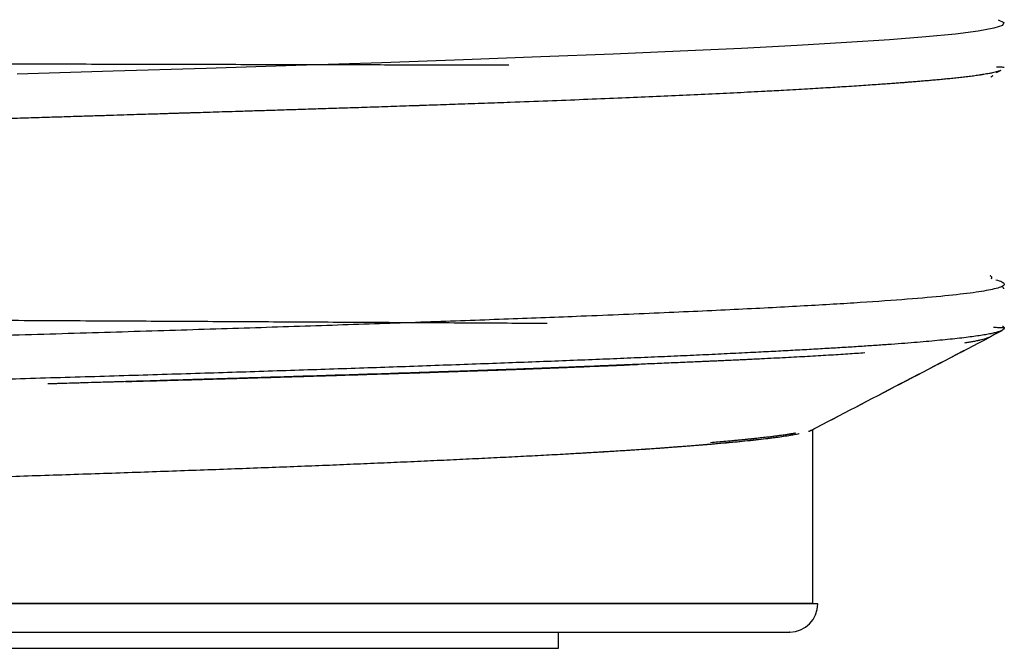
# Model space of a CAD drawing. Header units: millimetres. Extents: x 8 to 730, y 12 to 365.
# Tile 44 of 48: x 696.17 to 703.06, y 301.7 to 306.1. Entities that reach past the tile are written whole.
import ezdxf

# ---------------------------------------------------------------- set-up
doc = ezdxf.new("R2010")
doc.units = ezdxf.units.MM

msp = doc.modelspace()

# ---------------------------------------------------------------- linework, layer by layer
at = {"color": 7, "linetype": 'Continuous', "lineweight": 30}
for p, q in [((703.0066, 305.7277), (703.0377, 305.7439)), ((702.9794, 303.8905), (703.0449, 303.9247)), ((702.9589, 303.8783), (702.9626, 303.8803)), ((702.9688, 303.8835), (702.9656, 303.8812)), ((702.9697, 303.8844), (702.9902, 303.8973)), ((702.9801, 303.8909), (702.9895, 303.8972)), ((701.7219, 302.0156), (701.7219, 303.2323)), ((701.7219, 302.0156), (701.7219, 303.2323)), ((701.7565, 302.0127), (683.5274, 302.0127)), ((701.7219, 302.0156), (683.5619, 302.0156)), ((692.6276, 302.0156), (701.7219, 302.0156)), ((701.7219, 302.0127), (701.7219, 302.0156)), ((699.9419, 301.7018), (699.9419, 301.8156)), ((692.5302, 301.7018), (699.9419, 301.7018))]:
    msp.add_line(p, q, dxfattribs=at)
at = {"color": 7, "linetype": 'Continuous', "lineweight": 30, "flags": 128}
msp.add_lwpolyline([(703.0179, 306.0964), (703.0579, 306.0764), (703.0479, 306.0564), (702.988, 306.0364), (702.8783, 306.0163), (702.7195, 305.9963), (702.5123, 305.9763), (702.2576, 305.9562), (701.9568, 305.9362), (701.6113, 305.9162), (701.2227, 305.8961), (700.7928, 305.8761), (700.3239, 305.856), (699.818, 305.836), (699.2777, 305.816), (698.7055, 305.7959), (698.1041, 305.7759), (697.4766, 305.7558), (696.8258, 305.7358), (696.155, 305.7157)], dxfattribs=at)
at = {"color": 7, "linetype": 'Continuous', "lineweight": 30}
msp.add_arc((701.5594, 302.0127), 0.1971, 270, 0, dxfattribs=at)
for points, knots in [([(699.5936, 305.7776), (699.5766, 305.7777), (699.4783, 305.7779), (699.2923, 305.7784), (699.0407, 305.779), (698.7884, 305.7796), (698.5367, 305.7802), (698.2807, 305.7808), (698.0207, 305.7814), (697.7517, 305.782), (697.4736, 305.7826), (697.1866, 305.7833), (696.8963, 305.7839), (696.6031, 305.7845), (696.3073, 305.7852), (695.9916, 305.7859), (695.6558, 305.7866), (695.2997, 305.7874), (694.9419, 305.7881), (694.5807, 305.7889), (694.2166, 305.7897), (693.8499, 305.7905), (693.4834, 305.7913), (693.1176, 305.7921), (692.7551, 305.7929), (692.3963, 305.7937), (692.0417, 305.7945), (691.6893, 305.7953), (691.3376, 305.7961), (690.987, 305.7969), (690.6379, 305.7977), (690.2928, 305.7986), (689.952, 305.7994), (689.6179, 305.8002), (689.2907, 305.801), (688.9707, 305.8019), (688.6561, 305.8027), (688.3454, 305.8035), (688.0389, 305.8044), (687.737, 305.8052), (687.4417, 305.8061), (687.1534, 305.8069), (686.8739, 305.8078), (686.6033, 305.8086), (686.3415, 305.8095), (686.0871, 305.8104), (685.8388, 305.8112), (685.5969, 305.8121), (685.3617, 305.813), (685.1346, 305.8138), (684.9159, 305.8147), (684.7069, 305.8156), (684.5074, 305.8165), (684.3175, 305.8174), (684.1358, 305.8183), (683.9547, 305.8192), (683.7754, 305.8202), (683.5995, 305.8212), (683.4345, 305.8222), (683.2803, 305.8232), (683.1369, 305.8242), (683.0044, 305.8253), (682.8826, 305.8263), (682.7714, 305.8273), (682.6709, 305.8284), (682.5809, 305.8294), (682.5013, 305.8305), (682.4319, 305.8315), (682.3727, 305.8326), (682.3236, 305.8336), (682.2843, 305.8347), (682.2534, 305.8358), (682.2322, 305.837), (682.2223, 305.8382), (682.2244, 305.8395), (682.2381, 305.8407), (682.2632, 305.842), (682.2993, 305.8432), (682.3462, 305.8445), (682.4035, 305.8457), (682.4709, 305.847), (682.5481, 305.8483), (682.6347, 305.8495), (682.7304, 305.8508), (682.8348, 305.8521), (682.9476, 305.8534), (683.0686, 305.8547), (683.197, 305.856), (683.3333, 305.8573), (683.4514, 305.8584), (683.527, 305.8591), (683.5519, 305.8593)], [0, 0, 0, 0, 0.0023695, 0.0136546, 0.0248989, 0.0354635, 0.0459919, 0.0564842, 0.0669403, 0.0773603, 0.0883722, 0.0993435, 0.110274, 0.1211639, 0.1320131, 0.1428216, 0.1555079, 0.1681376, 0.1807108, 0.1932276, 0.2059138, 0.2185415, 0.2311106, 0.2436211, 0.256073, 0.2682457, 0.2803618, 0.2924214, 0.3044245, 0.3165878, 0.3286925, 0.3407387, 0.3527262, 0.3646552, 0.3763142, 0.3879167, 0.3994627, 0.4109522, 0.4225926, 0.4341743, 0.4456975, 0.4571621, 0.4685682, 0.4797135, 0.4908024, 0.5018348, 0.5128107, 0.523928, 0.5349868, 0.5459871, 0.5569287, 0.5678118, 0.5784435, 0.5890188, 0.5995375, 0.6099998, 0.62182, 0.6335672, 0.6452415, 0.6568429, 0.6683712, 0.6798267, 0.6912091, 0.7025186, 0.7137552, 0.7249188, 0.7360094, 0.7470271, 0.7579718, 0.7688435, 0.7796423, 0.7903682, 0.8025368, 0.8146102, 0.8265882, 0.838471, 0.8502584, 0.8619506, 0.8735475, 0.8850491, 0.8964554, 0.9077664, 0.9189821, 0.9301025, 0.9411277, 0.9520575, 0.9628921, 0.9736313, 0.9842753, 0.994824, 1, 1, 1, 1]), ([(703.0602, 305.7627), (703.0587, 305.7629), (703.0558, 305.7633), (703.0377, 305.7638), (703.0168, 305.7642), (703.0072, 305.7643)], [0, 0, 0, 0, 0.351156, 0.701153, 1, 1, 1, 1]), ([(703.0376, 305.7441), (703.0348, 305.7426), (703.0282, 305.7393), (703.014, 305.7345), (702.9965, 305.7295), (702.9773, 305.7249), (702.9517, 305.7195), (702.929, 305.7155), (702.9121, 305.7127), (702.9067, 305.7118), (702.901, 305.7109), (702.8952, 305.71), (702.8893, 305.7091), (702.8733, 305.7067), (702.8462, 305.7029), (702.8061, 305.6978), (702.7649, 305.693), (702.7231, 305.6884), (702.6812, 305.684), (702.6396, 305.68), (702.5991, 305.6762), (702.56, 305.6727), (702.5228, 305.6695), (702.4875, 305.6665), (702.4579, 305.6641), (702.434, 305.6622), (702.4154, 305.6607), (702.3979, 305.6593), (702.3816, 305.6581), (702.3601, 305.6564), (702.3316, 305.6542), (702.2939, 305.6514), (702.2513, 305.6482), (702.2035, 305.6448), (702.1503, 305.641), (702.0913, 305.637), (702.0262, 305.6326), (701.96, 305.6284), (701.8937, 305.6242), (701.828, 305.6201), (701.7576, 305.6159), (701.6823, 305.6114), (701.6019, 305.6068), (701.5242, 305.6025), (701.4513, 305.5985), (701.3448, 305.5928), (701.1942, 305.5851), (700.9943, 305.5753), (700.7882, 305.5658), (700.5763, 305.5564), (700.3538, 305.547), (700.1184, 305.5374), (699.8677, 305.5277), (699.6356, 305.519), (699.4256, 305.5114), (699.2484, 305.5051), (699.1055, 305.5002), (699.0211, 305.4973), (698.9896, 305.4962), (698.9797, 305.4959), (698.9699, 305.4956), (698.96, 305.4952), (698.9501, 305.4949), (698.8867, 305.4928), (698.7718, 305.4889), (698.6069, 305.4835), (698.4494, 305.4783), (698.2999, 305.4735), (698.1586, 305.469), (698.0259, 305.4648), (697.903, 305.4609), (697.7898, 305.4574), (697.6866, 305.4542), (697.5927, 305.4513), (697.5111, 305.4487), (697.4412, 305.4466), (697.3953, 305.4451), (697.3677, 305.4443), (697.3559, 305.4439), (697.3445, 305.4436), (697.3335, 305.4432), (697.3229, 305.4429), (697.3127, 305.4426), (697.3048, 305.4423), (697.2969, 305.4421), (697.2866, 305.4418), (697.2666, 305.4411), (697.2354, 305.4401), (697.1913, 305.4387), (697.1357, 305.437), (697.0684, 305.4349), (696.9893, 305.4324), (696.9004, 305.4296), (696.8022, 305.4265), (696.6948, 305.4232), (696.5765, 305.4195), (696.4472, 305.4156), (696.3066, 305.4113), (696.1547, 305.4067), (695.9913, 305.4017), (695.8172, 305.3965), (695.6323, 305.391), (695.4452, 305.3854), (695.3105, 305.3815), (695.2352, 305.3792), (695.2147, 305.3786), (695.1969, 305.3781), (695.1791, 305.3776), (695.1079, 305.3755), (694.9845, 305.3719), (694.7901, 305.3662), (694.5806, 305.3601), (694.357, 305.3537), (694.1406, 305.3475), (693.9316, 305.3416), (693.73, 305.3359), (693.5473, 305.3308), (693.3827, 305.3262), (693.2355, 305.3221), (693.0904, 305.318), (692.9424, 305.314), (692.7869, 305.3097), (692.6222, 305.3052), (692.4573, 305.3007), (692.2929, 305.2962), (692.1367, 305.292), (692.0236, 305.2889), (691.9527, 305.287), (691.9195, 305.2861), (691.884, 305.2852), (691.8491, 305.2842), (691.7816, 305.2824), (691.6848, 305.2798), (691.5618, 305.2765), (691.4488, 305.2734), (691.3459, 305.2706), (691.2513, 305.268), (691.1656, 305.2657), (691.0891, 305.2636), (691.0237, 305.2618), (690.9694, 305.2603), (690.9263, 305.2592), (690.897, 305.2584), (690.8707, 305.2576), (690.8396, 305.2568), (690.7971, 305.2556), (690.7505, 305.2543), (690.6586, 305.2518), (690.5005, 305.2474), (690.3177, 305.2422), (690.1964, 305.2388), (690.1561, 305.2376)], [0, 0, 0, 0, 0.008537, 0.020352, 0.029449, 0.038911, 0.048739, 0.062272, 0.064091, 0.065922, 0.067763, 0.069615, 0.071478, 0.073352, 0.084496, 0.095081, 0.105107, 0.114574, 0.123481, 0.131829, 0.139618, 0.146708, 0.153261, 0.159277, 0.164755, 0.167923, 0.170879, 0.173623, 0.176154, 0.178473, 0.18346, 0.188998, 0.195088, 0.201731, 0.208925, 0.216671, 0.22497, 0.233819, 0.24116, 0.248841, 0.256862, 0.265224, 0.273927, 0.282969, 0.289783, 0.296437, 0.315295, 0.333927, 0.352332, 0.370512, 0.388466, 0.407547, 0.426883, 0.446473, 0.459542, 0.472723, 0.484413, 0.489585, 0.490263, 0.490942, 0.491621, 0.4923, 0.49298, 0.49366, 0.505372, 0.516443, 0.526872, 0.536659, 0.545804, 0.554306, 0.562167, 0.569247, 0.57571, 0.581556, 0.586785, 0.590876, 0.594489, 0.595234, 0.595955, 0.596653, 0.597326, 0.597975, 0.5986, 0.599201, 0.599412, 0.600054, 0.601087, 0.60307, 0.605748, 0.609119, 0.613184, 0.617943, 0.623395, 0.629158, 0.635535, 0.642525, 0.65013, 0.658348, 0.66718, 0.676626, 0.686685, 0.6972, 0.708311, 0.718582, 0.720038, 0.721044, 0.722048, 0.72305, 0.724049, 0.734057, 0.743825, 0.756658, 0.769052, 0.781008, 0.792525, 0.803604, 0.814244, 0.822586, 0.830638, 0.838399, 0.846385, 0.854896, 0.863887, 0.873358, 0.88191, 0.890819, 0.898955, 0.900472, 0.90245, 0.904396, 0.906308, 0.908188, 0.915478, 0.922224, 0.928428, 0.934088, 0.939205, 0.944039, 0.948261, 0.951872, 0.954872, 0.95726, 0.959038, 0.959729, 0.961628, 0.964213, 0.966798, 0.969381, 0.979518, 0.993202, 1, 1, 1, 1]), ([(702.9794, 305.7047), (702.9789, 305.704), (702.9776, 305.7021), (702.9736, 305.699), (702.9696, 305.6964), (702.9663, 305.6949), (702.9659, 305.6947)], [0, 0, 0, 0, 0.20852, 0.556886, 0.937686, 1, 1, 1, 1]), ([(702.9794, 305.7047), (702.9792, 305.7044), (702.9783, 305.703), (702.9756, 305.7005), (702.9715, 305.6975), (702.9676, 305.6956), (702.9659, 305.6947)], [0, 0, 0, 0, 0.109583, 0.410103, 0.736541, 1, 1, 1, 1]), ([(703.0025, 304.2782), (703.0181, 304.2734), (703.0494, 304.2637), (703.0635, 304.2498), (703.0561, 304.2364), (703.0282, 304.2235), (702.9682, 304.2074), (702.8531, 304.1879), (702.6548, 304.1649), (702.3914, 304.1418), (702.0626, 304.1184), (701.6687, 304.0948), (701.2104, 304.0709), (700.6891, 304.0469), (700.146, 304.0242), (699.5962, 304.003), (699.0521, 303.9832), (698.4739, 303.9634), (697.8636, 303.9433), (697.2235, 303.9231), (696.5563, 303.9028), (695.8646, 303.8823), (695.1515, 303.8617), (694.4205, 303.8409), (693.6749, 303.82), (692.9184, 303.799), (692.1551, 303.7777), (691.389, 303.7564), (690.6244, 303.7349), (689.8656, 303.7133), (689.1173, 303.6915), (688.3838, 303.6695), (687.6707, 303.6474), (686.9793, 303.6252), (686.5459, 303.6104), (686.3286, 303.6029)], [0, 0, 0, 0, 0.0212783, 0.0425565, 0.0617269, 0.0806052, 0.0995973, 0.1331019, 0.1669552, 0.2011571, 0.2357077, 0.2706069, 0.3058547, 0.3414511, 0.3773961, 0.4064063, 0.4356396, 0.465096, 0.4947757, 0.5246785, 0.5548045, 0.5851537, 0.615726, 0.6465215, 0.6775401, 0.7087819, 0.7402469, 0.771935, 0.8038463, 0.8359807, 0.8683383, 0.900919, 0.9337229, 0.9667499, 1, 1, 1, 1]), ([(702.9685, 304.285), (702.9702, 304.2864), (702.9723, 304.2882), (702.9734, 304.2904), (702.9738, 304.2916), (702.974, 304.2928), (702.9739, 304.294), (702.9736, 304.2952), (702.9727, 304.2973), (702.97, 304.3003), (702.9665, 304.3032), (702.9631, 304.3049), (702.9628, 304.3051)], [0, 0, 0, 0, 0.217846, 0.279449, 0.340496, 0.400988, 0.460927, 0.520316, 0.579156, 0.770124, 0.975276, 1, 1, 1, 1]), ([(702.9685, 304.285), (702.9689, 304.2853), (702.9706, 304.2865), (702.9724, 304.2885), (702.9738, 304.2911), (702.9741, 304.2937), (702.9734, 304.2954), (702.973, 304.2963)], [0, 0, 0, 0, 0.072983, 0.315429, 0.551526, 0.781317, 1, 1, 1, 1]), ([(699.8638, 303.9721), (699.8361, 303.9722), (699.7235, 303.9729), (699.5178, 303.9741), (699.2478, 303.9757), (698.9709, 303.9773), (698.6885, 303.9788), (698.4061, 303.9804), (698.1246, 303.9819), (697.8448, 303.9835), (697.5613, 303.985), (697.2746, 303.9865), (696.9791, 303.9881), (696.6749, 303.9897), (696.3623, 303.9914), (696.0475, 303.993), (695.731, 303.9947), (695.4131, 303.9964), (695.1002, 303.998), (694.7928, 303.9997), (694.4913, 304.0013), (694.1898, 304.0029), (693.8886, 304.0045), (693.582, 304.0062), (693.2701, 304.0079), (692.9535, 304.0096), (692.6384, 304.0114), (692.3252, 304.0131), (692.0141, 304.0149), (691.6872, 304.0168), (691.3452, 304.0188), (690.9889, 304.0209), (690.6371, 304.0231), (690.2881, 304.0252), (689.9423, 304.0274), (689.6002, 304.0296), (689.2641, 304.0319), (688.9345, 304.0341), (688.6133, 304.0364), (688.3009, 304.0386), (687.9973, 304.0408), (687.7008, 304.0431), (687.4098, 304.0454), (687.1248, 304.0477), (686.8459, 304.05), (686.5751, 304.0523), (686.3124, 304.0547), (686.0596, 304.0571), (685.8164, 304.0594), (685.583, 304.0618), (685.3577, 304.0641), (685.1394, 304.0665), (684.9282, 304.0689), (684.7244, 304.0714), (684.5291, 304.0738), (684.3425, 304.0763), (684.1654, 304.0788), (683.9978, 304.0812), (683.8394, 304.0837), (683.6891, 304.0862), (683.5405, 304.0888), (683.3947, 304.0915), (683.2529, 304.0944), (683.1212, 304.0972), (682.9993, 304.1001), (682.8872, 304.103), (682.7846, 304.106), (682.6914, 304.1089), (682.6034, 304.112), (682.5219, 304.1153), (682.4482, 304.1187), (682.3855, 304.1221), (682.3336, 304.1256), (682.292, 304.1291), (682.2605, 304.1326), (682.2377, 304.1362), (682.2247, 304.14), (682.2223, 304.144), (682.2305, 304.1481), (682.2488, 304.1521), (682.2767, 304.1562), (682.3136, 304.1603), (682.3605, 304.1646), (682.4178, 304.169), (682.486, 304.1736), (682.5624, 304.1782), (682.6466, 304.1829), (682.7395, 304.1877), (682.8411, 304.1926), (682.9511, 304.1977), (683.0668, 304.2027), (683.1877, 304.2079), (683.3021, 304.2126), (683.3791, 304.2157), (683.4116, 304.217)], [0, 0, 0, 0, 0.00397, 0.016112, 0.028191, 0.040207, 0.052159, 0.064049, 0.075202, 0.086299, 0.097339, 0.108324, 0.119253, 0.130783, 0.142249, 0.153653, 0.164994, 0.176271, 0.187486, 0.198002, 0.208462, 0.218867, 0.229215, 0.239507, 0.250361, 0.261153, 0.271882, 0.282547, 0.29315, 0.303689, 0.31603, 0.328283, 0.340448, 0.352526, 0.364734, 0.376851, 0.388877, 0.400812, 0.412657, 0.424201, 0.435659, 0.447028, 0.458311, 0.469708, 0.481015, 0.492231, 0.503356, 0.51439, 0.52514, 0.535801, 0.546375, 0.556862, 0.567449, 0.577946, 0.588351, 0.598666, 0.608891, 0.618844, 0.62871, 0.638488, 0.648179, 0.659085, 0.669878, 0.680558, 0.691125, 0.701579, 0.71192, 0.722147, 0.732262, 0.743683, 0.754957, 0.766083, 0.777062, 0.787892, 0.798575, 0.809111, 0.820735, 0.832175, 0.843429, 0.854498, 0.865382, 0.87608, 0.886594, 0.897945, 0.909071, 0.919974, 0.930653, 0.941108, 0.951951, 0.962542, 0.972882, 0.982969, 0.992804, 1, 1, 1, 1]), ([(703.0585, 304.215), (703.0575, 304.2166), (703.0554, 304.2201), (703.0519, 304.2251), (703.0487, 304.2296), (703.0467, 304.2322), (703.0459, 304.2333)], [0, 0, 0, 0, 0.250003, 0.535729, 0.820349, 1, 1, 1, 1]), ([(703.0602, 303.94), (703.0595, 303.9377), (703.058, 303.933), (703.0482, 303.9259), (703.0327, 303.9189), (703.0109, 303.9119), (702.9831, 303.9049), (702.9489, 303.8978), (702.9084, 303.8907), (702.8615, 303.8836), (702.8082, 303.8764), (702.7485, 303.8693), (702.6826, 303.8621), (702.6111, 303.8549), (702.5343, 303.8478), (702.4525, 303.8408), (702.3648, 303.8337), (702.2712, 303.8267), (702.1718, 303.8196), (702.0662, 303.8126), (701.9543, 303.8055), (701.8362, 303.7984), (701.7123, 303.7912), (701.5826, 303.7841), (701.4472, 303.7769), (701.301, 303.7694), (701.1433, 303.7616), (700.9737, 303.7536), (700.7973, 303.7455), (700.6142, 303.7374), (700.4245, 303.7293), (700.2273, 303.7212), (700.0228, 303.7131), (699.8108, 303.7049), (699.5924, 303.6966), (699.3679, 303.6884), (699.1373, 303.6801), (698.9042, 303.6718), (698.6689, 303.6637), (698.4318, 303.6556), (698.1897, 303.6476), (697.9428, 303.6395), (697.6913, 303.6314), (697.434, 303.6233), (697.171, 303.6152), (696.9025, 303.607), (696.6298, 303.5987), (696.3533, 303.5905), (696.073, 303.5821), (695.7933, 303.5739), (695.5144, 303.5657), (695.2366, 303.5577), (694.9562, 303.5496), (694.6734, 303.5416), (694.3884, 303.5335), (694.0999, 303.5254), (693.8082, 303.5173), (693.5135, 303.5091), (693.2173, 303.5008), (692.9199, 303.4925), (692.6216, 303.4842), (692.3268, 303.476), (692.0358, 303.4678), (691.7487, 303.4598), (691.4616, 303.4517), (691.1748, 303.4437), (690.8884, 303.4356), (690.6013, 303.4276), (690.3138, 303.4194), (690.0261, 303.4112), (689.7398, 303.4029), (689.4552, 303.3946), (689.1725, 303.3863), (688.8721, 303.3773), (688.5552, 303.3677), (688.2224, 303.3576), (687.8946, 303.3474), (687.5704, 303.3373), (687.2508, 303.327), (686.9362, 303.3167), (686.6277, 303.3063), (686.4283, 303.2994), (686.3286, 303.2959)], [0, 0, 0, 0, 0.010873, 0.021748, 0.032621, 0.043551, 0.054484, 0.065414, 0.076524, 0.087635, 0.098745, 0.109916, 0.121089, 0.13226, 0.143133, 0.154008, 0.164881, 0.175812, 0.186744, 0.197675, 0.208784, 0.219896, 0.231006, 0.242177, 0.25335, 0.264521, 0.276963, 0.289408, 0.30185, 0.314378, 0.326909, 0.339438, 0.352239, 0.365043, 0.377844, 0.390739, 0.403637, 0.416533, 0.428975, 0.44142, 0.453862, 0.46639, 0.478921, 0.49145, 0.504251, 0.517055, 0.529856, 0.542752, 0.55565, 0.568545, 0.580987, 0.593432, 0.605874, 0.618403, 0.630934, 0.643462, 0.656263, 0.669067, 0.681868, 0.694764, 0.707662, 0.720557, 0.732999, 0.745444, 0.757886, 0.770415, 0.782946, 0.795475, 0.808276, 0.82108, 0.833881, 0.846776, 0.859674, 0.87257, 0.8883, 0.90403, 0.919837, 0.935645, 0.951692, 0.96774, 0.98387, 1, 1, 1, 1]), ([(703.0602, 303.94), (703.0589, 303.9404), (703.0562, 303.9412), (703.0364, 303.9424), (703.0134, 303.9434), (702.9924, 303.944), (702.986, 303.9442)], [0, 0, 0, 0, 0.292519, 0.583824, 0.873915, 1, 1, 1, 1]), ([(703.0473, 303.9543), (703.0489, 303.9535), (703.0524, 303.9515), (703.0561, 303.9485), (703.0587, 303.9455), (703.0601, 303.9427), (703.0601, 303.9409), (703.0602, 303.94)], [0, 0, 0, 0, 0.181622, 0.413568, 0.62728, 0.822758, 1, 1, 1, 1]), ([(701.7078, 303.2249), (701.9169, 303.334), (702.3342, 303.5515), (702.7515, 303.7689), (702.9596, 303.8774)], [0, 0, 0, 0, 0.501153, 1, 1, 1, 1]), ([(701.7085, 303.2253), (701.917, 303.334), (702.3341, 303.5514), (702.7512, 303.7687), (702.9598, 303.8775)], [0, 0, 0, 0, 0.499828, 1, 1, 1, 1]), ([(702.9596, 303.8775), (702.9562, 303.8759), (702.9483, 303.8719), (702.9314, 303.8663), (702.9115, 303.8608), (702.8909, 303.8557), (702.8668, 303.8505), (702.8395, 303.8451), (702.811, 303.84), (702.7907, 303.8367), (702.7813, 303.8352)], [0, 0, 0, 0, 0.126497, 0.293759, 0.408217, 0.526668, 0.649195, 0.77589, 0.895383, 1, 1, 1, 1]), ([(702.9688, 303.8836), (702.9683, 303.883), (702.9661, 303.8808), (702.9586, 303.8767), (702.9488, 303.8723), (702.9402, 303.8695), (702.9373, 303.8686)], [0, 0, 0, 0, 0.118116, 0.459923, 0.818088, 1, 1, 1, 1]), ([(702.9627, 303.8802), (702.9634, 303.8806), (702.9645, 303.8811), (702.9655, 303.8818), (702.9658, 303.882)], [0, 0, 0, 0, 0.695873, 1, 1, 1, 1]), ([(702.0862, 303.7668), (702.0468, 303.7641), (701.9652, 303.7585), (701.831, 303.7501), (701.686, 303.7416), (701.5301, 303.7332), (701.3776, 303.7255), (701.2322, 303.7185), (701.1004, 303.7125), (700.9663, 303.7066), (700.8332, 303.701), (700.699, 303.6952), (700.5712, 303.6897), (700.4809, 303.6859), (700.4309, 303.6838), (700.4171, 303.6832), (700.4032, 303.6826), (700.3893, 303.682), (700.3754, 303.6814), (700.3614, 303.6808), (700.3281, 303.6794), (700.2724, 303.677), (700.1907, 303.6736), (700.0993, 303.6699), (699.9979, 303.6659), (699.8861, 303.6615), (699.7638, 303.6569), (699.6409, 303.6523), (699.5189, 303.6478), (699.3992, 303.6436), (699.2723, 303.6391), (699.1379, 303.6346), (699.0055, 303.6301), (698.8812, 303.6261), (698.7195, 303.6208), (698.5118, 303.6143), (698.253, 303.6062), (698.0218, 303.5991), (697.8195, 303.593), (697.6536, 303.588), (697.5381, 303.5845), (697.4737, 303.5826), (697.4538, 303.582), (697.4338, 303.5814), (697.4138, 303.5808), (697.3938, 303.5802), (697.3033, 303.5775), (697.1448, 303.5728), (696.9201, 303.5661), (696.7045, 303.5598), (696.522, 303.5544), (696.4108, 303.5511), (696.3689, 303.5499)], [0, 0, 0, 0, 0.03583, 0.074135, 0.112619, 0.151269, 0.191396, 0.22149, 0.2504, 0.278126, 0.306957, 0.332661, 0.358545, 0.381467, 0.384048, 0.386631, 0.389216, 0.391802, 0.394389, 0.396978, 0.399569, 0.412818, 0.427626, 0.443988, 0.461895, 0.481337, 0.502304, 0.524782, 0.543493, 0.56312, 0.583651, 0.605076, 0.627384, 0.646112, 0.662989, 0.701866, 0.740135, 0.777844, 0.802444, 0.826828, 0.848115, 0.850891, 0.853665, 0.856436, 0.859205, 0.861971, 0.864734, 0.896756, 0.927215, 0.956122, 0.983485, 1, 1, 1, 1]), ([(701.6079, 303.7375), (701.5824, 303.7361), (701.5039, 303.7318), (701.3857, 303.7259), (701.2577, 303.7197), (701.1521, 303.7148), (701.0468, 303.7101), (700.9392, 303.7055), (700.8238, 303.7006), (700.699, 303.6952), (700.5712, 303.6897), (700.4809, 303.6859), (700.4309, 303.6838), (700.4171, 303.6832), (700.4032, 303.6826), (700.3893, 303.682), (700.3754, 303.6814), (700.3614, 303.6808), (700.3281, 303.6794), (700.2724, 303.677), (700.1907, 303.6736), (700.0993, 303.6699), (699.9979, 303.6659), (699.8861, 303.6615), (699.7638, 303.6569), (699.6456, 303.6525), (699.5337, 303.6484), (699.4302, 303.6447), (699.3211, 303.6408), (699.2064, 303.6369), (699.086, 303.6328), (698.9711, 303.629), (698.8642, 303.6255), (698.7148, 303.6207), (698.5118, 303.6143), (698.253, 303.6062), (698.0218, 303.5991), (697.8195, 303.593), (697.6536, 303.588), (697.5381, 303.5845), (697.4737, 303.5826), (697.4538, 303.582), (697.4338, 303.5814), (697.4138, 303.5808), (697.3938, 303.5802), (697.3159, 303.5779), (697.1818, 303.5739), (696.9927, 303.5683), (696.8099, 303.5629), (696.6335, 303.5577), (696.4872, 303.5534), (696.3994, 303.5508), (696.3686, 303.5499)], [0, 0, 0, 0, 0.0222998, 0.0685219, 0.0963624, 0.1233309, 0.1494266, 0.1749059, 0.2016363, 0.2312441, 0.2610596, 0.2874635, 0.2904367, 0.2934118, 0.2963887, 0.2993676, 0.3023483, 0.3053308, 0.3083152, 0.3235761, 0.3406337, 0.3594805, 0.3801071, 0.4025026, 0.4266542, 0.4525464, 0.471348, 0.4909573, 0.511367, 0.532569, 0.5545544, 0.5773134, 0.5947439, 0.6117454, 0.6565281, 0.7006101, 0.7440459, 0.7723824, 0.80047, 0.8249908, 0.8281888, 0.8313838, 0.8345757, 0.8377648, 0.8409509, 0.8441341, 0.8749983, 0.9046095, 0.9329771, 0.9601073, 0.9860031, 1, 1, 1, 1]), ([(696.9133, 303.5666), (696.923, 303.5669), (696.9752, 303.5684), (697.0677, 303.571), (697.1851, 303.5744), (697.2639, 303.5767), (697.306, 303.5779), (697.3174, 303.5782), (697.3287, 303.5786), (697.34, 303.5789), (697.3513, 303.5792), (697.3625, 303.5795), (697.4111, 303.5809), (697.4943, 303.5833), (697.6089, 303.5867), (697.7152, 303.5897), (697.8134, 303.5926), (697.9063, 303.5954), (697.9934, 303.598), (698.0716, 303.6003), (698.1282, 303.602), (698.1591, 303.6029), (698.1698, 303.6033), (698.1731, 303.6034), (698.1763, 303.6035), (698.1795, 303.6036), (698.1827, 303.6037), (698.2225, 303.6049), (698.2959, 303.6071), (698.3992, 303.6103), (698.4934, 303.6133), (698.5786, 303.6159), (698.655, 303.6184), (698.7226, 303.6206), (698.7817, 303.6225), (698.8324, 303.6241), (698.8734, 303.6255), (698.9056, 303.6265), (698.9296, 303.6273), (698.9449, 303.6278), (698.9582, 303.6283), (698.9726, 303.6288), (698.9922, 303.6294), (699.0124, 303.6301), (699.0324, 303.6308), (699.052, 303.6314), (699.1039, 303.6331), (699.1844, 303.6359), (699.276, 303.639), (699.3484, 303.6415), (699.4048, 303.6434), (699.462, 303.6454), (699.5184, 303.6474), (699.574, 303.6494), (699.6284, 303.6514), (699.7016, 303.654), (699.7958, 303.6575), (699.9132, 303.6621), (700.0217, 303.6664), (700.12, 303.6704), (700.2035, 303.6739), (700.2619, 303.6763), (700.2949, 303.6778), (700.3053, 303.6782), (700.3158, 303.6787), (700.3263, 303.6791), (700.3369, 303.6796), (700.368, 303.6809), (700.4209, 303.6832), (700.4694, 303.6853), (700.4943, 303.6864)], [0, 0, 0, 0, 0.007003, 0.037837, 0.067763, 0.093356, 0.096186, 0.099007, 0.10182, 0.104624, 0.107419, 0.110206, 0.112984, 0.143687, 0.17248, 0.199375, 0.224381, 0.247504, 0.270769, 0.291764, 0.308361, 0.315107, 0.315965, 0.316818, 0.317664, 0.318505, 0.31934, 0.320168, 0.349847, 0.377296, 0.402514, 0.425499, 0.446244, 0.464742, 0.480988, 0.494973, 0.50669, 0.515164, 0.521853, 0.526753, 0.528, 0.533073, 0.538821, 0.544505, 0.550127, 0.555686, 0.561182, 0.594102, 0.624545, 0.640273, 0.657214, 0.674038, 0.690733, 0.707297, 0.72373, 0.73974, 0.773586, 0.809944, 0.848827, 0.875878, 0.904036, 0.929732, 0.933161, 0.936604, 0.940062, 0.943535, 0.947023, 0.950526, 0.974578, 1, 1, 1, 1]), ([(701.6918, 303.2183), (701.693, 303.2187), (701.6962, 303.2198), (701.7005, 303.2216), (701.7047, 303.2234), (701.7071, 303.2246), (701.7082, 303.2252), (701.7084, 303.2253), (701.7085, 303.2253)], [0, 0, 0, 0, 0.175703, 0.474469, 0.744518, 0.958479, 0.984859, 1, 1, 1, 1]), ([(701.7063, 303.2243), (701.7063, 303.2242), (701.7062, 303.2241), (701.7059, 303.2241), (701.7058, 303.224)], [0, 0, 0, 0, 0.495317, 1, 1, 1, 1]), ([(701.6247, 303.201), (701.6127, 303.1986), (701.5878, 303.1936), (701.5417, 303.1859), (701.4885, 303.178), (701.4281, 303.1702), (701.3608, 303.1622), (701.2863, 303.1541), (701.2044, 303.1458), (701.1149, 303.1374), (701.0184, 303.1288), (700.9148, 303.1201), (700.8042, 303.1113), (700.6883, 303.1026), (700.5674, 303.094), (700.4419, 303.0855), (700.3102, 303.0771), (700.1722, 303.0688), (700.0281, 303.0606), (699.8772, 303.0523), (699.7195, 303.044), (699.5549, 303.0357), (699.3844, 303.0273), (699.2079, 303.0189), (699.0256, 303.0105), (698.8402, 303.0022), (698.6522, 302.994), (698.4618, 302.9859), (698.2666, 302.9779), (698.0665, 302.97), (697.8618, 302.9623), (697.6515, 302.9545), (697.4357, 302.9466), (697.2146, 302.9387), (696.9891, 302.9308), (696.7596, 302.9229), (696.5261, 302.9151), (696.2923, 302.9074), (696.0583, 302.8998), (695.8246, 302.8923), (695.5879, 302.8848), (695.3483, 302.8772), (695.1062, 302.8694), (694.8603, 302.8613), (694.6109, 302.853), (694.3582, 302.8447), (694.1034, 302.8365), (693.8469, 302.8281), (693.5887, 302.8197), (693.3327, 302.8112), (693.0793, 302.8028), (692.8286, 302.7944), (692.5772, 302.786), (692.3252, 302.7774), (692.0729, 302.7688), (691.8192, 302.7602), (691.5643, 302.7516), (691.3085, 302.743), (691.0531, 302.7345), (690.7984, 302.7262), (690.5446, 302.7179), (690.2954, 302.7097), (690.051, 302.7017), (689.8116, 302.6938), (689.5737, 302.6859), (689.3377, 302.678), (689.1036, 302.6701), (688.8706, 302.6622), (688.639, 302.6543), (688.4089, 302.6465), (688.1816, 302.6388), (687.9575, 302.6313), (687.7366, 302.6238), (687.5412, 302.617), (687.37, 302.6108), (687.222, 302.6054), (687.0761, 302.5999), (686.9322, 302.5942), (686.7903, 302.5885), (686.6506, 302.5828), (686.5131, 302.5769), (686.4236, 302.5729), (686.3788, 302.571)], [0, 0, 0, 0, 0.011986, 0.024627, 0.037266, 0.049993, 0.062722, 0.075449, 0.088453, 0.101459, 0.114463, 0.127562, 0.140664, 0.153764, 0.166404, 0.179046, 0.191686, 0.204414, 0.217144, 0.229871, 0.242876, 0.255883, 0.268888, 0.281988, 0.295091, 0.308191, 0.320832, 0.333476, 0.346117, 0.358846, 0.371577, 0.384306, 0.397312, 0.410321, 0.423327, 0.436429, 0.449533, 0.462635, 0.475274, 0.487916, 0.500555, 0.513283, 0.526012, 0.53874, 0.551744, 0.564751, 0.577755, 0.590854, 0.603957, 0.617057, 0.629696, 0.642338, 0.654978, 0.667705, 0.680435, 0.693162, 0.706166, 0.719173, 0.732177, 0.745277, 0.75838, 0.77148, 0.784121, 0.796764, 0.809405, 0.822134, 0.834865, 0.847594, 0.8606, 0.873609, 0.886614, 0.899716, 0.91282, 0.925922, 0.935144, 0.944366, 0.953603, 0.96284, 0.972122, 0.981404, 0.990702, 1, 1, 1, 1]), ([(701.6247, 303.201), (701.6243, 303.2009), (701.6143, 303.1986), (701.5901, 303.194), (701.5512, 303.1872), (701.5051, 303.1801), (701.4521, 303.1728), (701.3915, 303.1651), (701.3229, 303.1572), (701.2502, 303.1495), (701.1745, 303.1421), (701.0969, 303.1349), (701.0032, 303.1267), (700.9266, 303.1204), (700.8716, 303.1161), (700.8524, 303.1146), (700.8325, 303.1131), (700.8126, 303.1115), (700.7925, 303.11), (700.7725, 303.1085), (700.7216, 303.1048), (700.6392, 303.0988), (700.5225, 303.0909), (700.4055, 303.0833), (700.2888, 303.076), (700.171, 303.0689), (700.067, 303.0628), (700.0001, 303.0591), (699.9749, 303.0577)], [0, 0, 0, 0, 0.002509, 0.050194, 0.099474, 0.150349, 0.202819, 0.256885, 0.312545, 0.3698, 0.418624, 0.468551, 0.51958, 0.588627, 0.598258, 0.608857, 0.619386, 0.629844, 0.640233, 0.650551, 0.660799, 0.717695, 0.772327, 0.824695, 0.874799, 0.92264, 0.970906, 1, 1, 1, 1]), ([(701.0061, 303.1413), (701.0237, 303.1427), (701.0604, 303.1457), (701.1149, 303.1505), (701.1598, 303.1545), (701.1947, 303.1578), (701.2198, 303.1602), (701.245, 303.1626), (701.2702, 303.1652), (701.296, 303.1678), (701.3249, 303.1709), (701.3593, 303.1747), (701.3965, 303.179), (701.4323, 303.1833), (701.4629, 303.1872), (701.489, 303.1907), (701.5111, 303.1937), (701.5293, 303.1964), (701.5439, 303.1986), (701.5553, 303.2003), (701.5626, 303.2015), (701.5684, 303.2024), (701.5742, 303.2033), (701.5819, 303.2046), (701.59, 303.206), (701.596, 303.207), (701.5989, 303.2075), (701.5994, 303.2076)], [0, 0, 0, 0, 0.066456, 0.138344, 0.215052, 0.250331, 0.286544, 0.323691, 0.361771, 0.400785, 0.443684, 0.499657, 0.571053, 0.636002, 0.694503, 0.746556, 0.79293, 0.832617, 0.865618, 0.891932, 0.911559, 0.918077, 0.933666, 0.954432, 0.975196, 0.995957, 1, 1, 1, 1]), ([(683.7246, 301.8156), (683.7252, 301.8156), (683.7264, 301.8156), (683.7379, 301.8156), (683.7566, 301.8156), (683.7833, 301.8156), (683.8176, 301.8156), (683.8597, 301.8156), (683.9071, 301.8156), (683.9585, 301.8156), (684.0126, 301.8156), (684.0721, 301.8156), (684.1371, 301.8156), (684.2076, 301.8156), (684.2835, 301.8156), (684.3648, 301.8156), (684.4574, 301.8156), (684.5623, 301.8156), (684.6808, 301.8156), (684.8066, 301.8156), (684.9302, 301.8156), (685.0498, 301.8156), (685.1639, 301.8156), (685.2801, 301.8156), (685.4145, 301.8156), (685.5687, 301.8156), (685.7471, 301.8156), (685.9327, 301.8156), (686.1255, 301.8156), (686.3116, 301.8156), (686.4891, 301.8156), (686.6564, 301.8156), (686.8276, 301.8156), (687.0025, 301.8156), (687.1812, 301.8156), (687.3637, 301.8156), (687.5531, 301.8156), (687.7428, 301.8156), (687.9325, 301.8156), (688.1184, 301.8156), (688.3069, 301.8156), (688.498, 301.8156), (688.6917, 301.8156), (688.888, 301.8156), (689.0989, 301.8156), (689.3244, 301.8156), (689.5647, 301.8156), (689.8074, 301.8156), (690.0523, 301.8156), (690.2995, 301.8156), (690.549, 301.8156), (690.8165, 301.8156), (691.1019, 301.8156), (691.4048, 301.8156), (691.7089, 301.8156), (692.0142, 301.8156), (692.3206, 301.8156), (692.6131, 301.8156), (692.891, 301.8156), (693.1537, 301.8156), (693.4156, 301.8156), (693.6768, 301.8156), (693.9373, 301.8156), (694.197, 301.8156), (694.4432, 301.8156), (694.6758, 301.8156), (694.8945, 301.8156), (695.1115, 301.8156), (695.3269, 301.8156), (695.5405, 301.8156), (695.7525, 301.8156), (695.9628, 301.8156), (696.1852, 301.8156), (696.419, 301.8156), (696.6629, 301.8156), (696.9029, 301.8156), (697.1221, 301.8156), (697.3213, 301.8156), (697.5015, 301.8156), (697.6758, 301.8156), (697.8675, 301.8156), (698.0751, 301.8156), (698.2999, 301.8156), (698.5187, 301.8156), (698.7317, 301.8156), (698.9245, 301.8156), (699.0981, 301.8156), (699.2536, 301.8156), (699.4046, 301.8156), (699.5512, 301.8156), (699.6932, 301.8156), (699.8308, 301.8156), (699.9661, 301.8156), (700.0943, 301.8156), (700.2156, 301.8156), (700.3281, 301.8156), (700.4359, 301.8156), (700.5392, 301.8156), (700.6378, 301.8156), (700.7318, 301.8156), (700.8265, 301.8156), (700.9207, 301.8156), (701.0131, 301.8156), (701.0983, 301.8156), (701.1765, 301.8156), (701.2476, 301.8156), (701.3116, 301.8156), (701.3721, 301.8156), (701.4273, 301.8156), (701.4751, 301.8156), (701.5123, 301.8156), (701.5393, 301.8156), (701.5548, 301.8156), (701.5608, 301.8156), (701.5593, 301.8156), (701.5592, 301.8156)], [0, 0, 0, 0, 0.008896, 0.018277, 0.027648, 0.037016, 0.046389, 0.055777, 0.065186, 0.07324, 0.08128, 0.08931, 0.097337, 0.105365, 0.113399, 0.121445, 0.129507, 0.139201, 0.148877, 0.158545, 0.168213, 0.175815, 0.183427, 0.191053, 0.19825, 0.208498, 0.218736, 0.228975, 0.239224, 0.249496, 0.25766, 0.265812, 0.273956, 0.2821, 0.290246, 0.298402, 0.306573, 0.315163, 0.322925, 0.330679, 0.338429, 0.34618, 0.353937, 0.361705, 0.369487, 0.37869, 0.387876, 0.397051, 0.406224, 0.415403, 0.424595, 0.433807, 0.444772, 0.455712, 0.466642, 0.477574, 0.488521, 0.499496, 0.508896, 0.518277, 0.527648, 0.537016, 0.546389, 0.555777, 0.565186, 0.57324, 0.58128, 0.58931, 0.597337, 0.605365, 0.613399, 0.621445, 0.629507, 0.639201, 0.648877, 0.658545, 0.668213, 0.675815, 0.683427, 0.691053, 0.69825, 0.708498, 0.718736, 0.728975, 0.739224, 0.749496, 0.75766, 0.765812, 0.773956, 0.7821, 0.790246, 0.798402, 0.806573, 0.815163, 0.822925, 0.830679, 0.838429, 0.84618, 0.853937, 0.861705, 0.869487, 0.87869, 0.887876, 0.897051, 0.906224, 0.915403, 0.924595, 0.933807, 0.944772, 0.955712, 0.966642, 0.977574, 0.988521, 0.999496, 1, 1, 1, 1])]:
    msp.add_open_spline(points, degree=3, knots=knots, dxfattribs=at)

doc.saveas('drawing.dxf')
